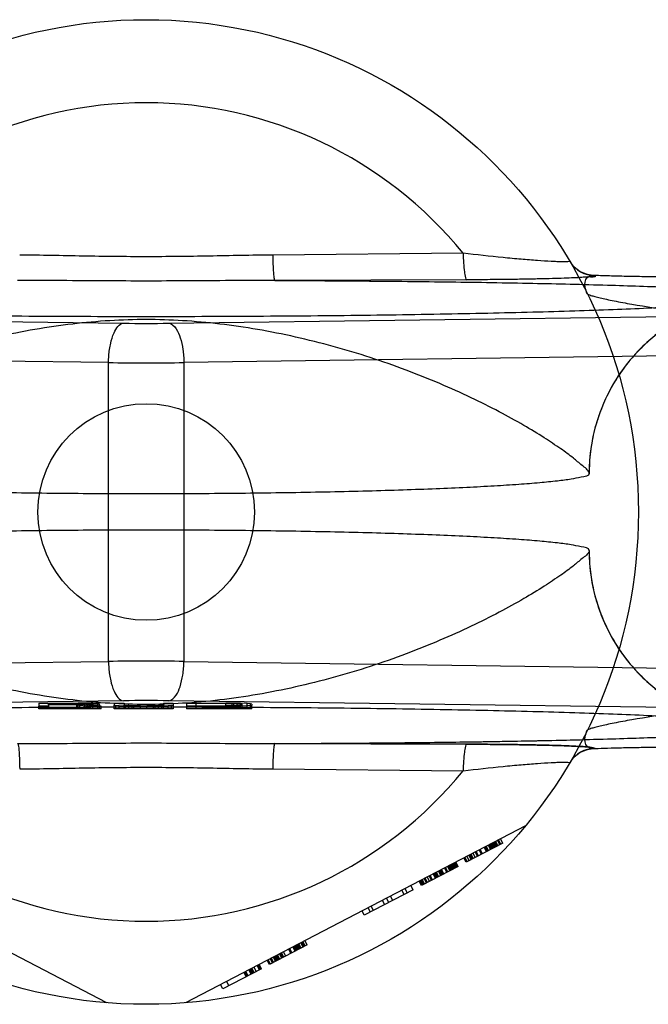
# Model space of a CAD drawing. Header units: millimetres. Extents: x 0 to 297, y 0 to 210.
# Tile 6 of 256: x 144.356 to 144.675, y 91.866 to 92.366. Entities that reach past the tile are written whole.
import ezdxf

# ---------------------------------------------------------------- set-up
doc = ezdxf.new("R2010")
doc.units = ezdxf.units.MM
doc.header["$LTSCALE"] = 16.335
doc.layers.get('0').update_dxf_attribs({"linetype": 'CONTINUOUS'})
doc.layers.add('001-M31079-X02', color=7, linetype='CONTINUOUS')

msp = doc.modelspace()

# ---------------------------------------------------------------- linework, layer by layer
at = {"color": 7, "linetype": 'Continuous'}
msp.add_circle((144.4198034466, 92.1164639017), 0.055, dxfattribs=at)
at = {"layer": '001-M31079-X02', "color": 9, "linetype": 'Continuous'}
for p, q in [((144.580792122, 92.2478888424), (144.4840615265, 92.24694164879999)), ((144.6477015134, 92.2367151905), (144.6478222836, 92.23649950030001)), ((144.5826098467, 92.2343809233), (144.4850982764, 92.2340548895)), ((144.1327908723, 92.2160796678), (144.4083229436, 92.212313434)), ((144.4312839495, 92.212313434), (144.7068160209, 92.2160796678)), ((144.400669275, 92.19232431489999), (144.1251372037, 92.19609054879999)), ((144.7144696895, 92.19609054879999), (144.4389376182, 92.19232431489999)), ((144.400669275, 92.0406034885), (144.400669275, 92.19232431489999)), ((144.4389376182, 92.19232431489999), (144.4389376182, 92.0406034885)), ((144.1251372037, 92.03683725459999), (144.400669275, 92.0406034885)), ((144.4389376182, 92.0406034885), (144.7144696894, 92.03683725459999)), ((144.4840615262, 91.98598615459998), (144.580792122, 91.985038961))]:
    msp.add_line(p, q, dxfattribs=at)
at = {"layer": '001-M31079-X02', "color": 6, "linetype": 'Continuous'}
for p, q in [((144.6448034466, 92.1360595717), (144.6447898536, 92.13617383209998)), ((144.6447898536, 92.09675397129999), (144.6448034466, 92.0968682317)), ((144.3652034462, 92.0164639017), (144.3652034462, 92.0178048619)), ((144.3968701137, 92.0164639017), (144.3652034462, 92.0164639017)), ((144.3702034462, 92.0185420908), (144.3702034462, 92.0192793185)), ((144.3860367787, 92.0192793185), (144.3702034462, 92.0192793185)), ((144.3702034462, 92.0187527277), (144.3860367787, 92.0187527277)), ((144.3702034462, 92.0178048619), (144.3702034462, 92.0164639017)), ((144.3843701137, 92.0185420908), (144.3843701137, 92.0164639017)), ((144.3852034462, 92.0164639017), (144.3852034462, 92.0194372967)), ((144.3860367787, 92.0164639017), (144.3860367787, 92.0192793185)), ((144.3860367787, 92.0192793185), (144.3885367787, 92.0192442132)), ((144.3885367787, 92.01878783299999), (144.3860367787, 92.0187527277)), ((144.3885367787, 92.0164639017), (144.3885367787, 92.0192617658)), ((144.3885367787, 92.0192442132), (144.3902034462, 92.01917400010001)), ((144.3902034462, 92.01885804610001), (144.3885367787, 92.01878783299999)), ((144.3893701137, 92.0164639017), (144.3893701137, 92.01941974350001)), ((144.3902034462, 92.0164639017), (144.3902034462, 92.0192091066)), ((144.3902034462, 92.01917400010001), (144.3910367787, 92.01906868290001)), ((144.3910367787, 92.01896336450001), (144.3902034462, 92.01885804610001)), ((144.3910367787, 92.0164639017), (144.3910367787, 92.01906868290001)), ((144.3927034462, 92.0164639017), (144.3927034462, 92.019314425)), ((144.3952034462, 92.0164639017), (144.3952034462, 92.01917400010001)), ((144.3960367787, 92.0164639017), (144.3960367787, 92.01892825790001)), ((144.3968701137, 92.0164639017), (144.3968701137, 92.0178048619)), ((144.4035367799, 92.0164639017), (144.4035367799, 92.0183665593)), ((144.4335367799, 92.0164639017), (144.4035367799, 92.0164639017)), ((144.4043701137, 92.0164639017), (144.4043701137, 92.018191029)), ((144.4060367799, 92.0164639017), (144.4060367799, 92.018050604)), ((144.4085367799, 92.0164639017), (144.4085367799, 92.0183665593)), ((144.4093701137, 92.0164639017), (144.4093701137, 92.01822613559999)), ((144.4110367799, 92.0164639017), (144.4110367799, 92.01808571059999)), ((144.4127034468, 92.0164639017), (144.4127034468, 92.01787507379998)), ((144.4135367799, 92.0164639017), (144.4135367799, 92.0180330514)), ((144.4168701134, 92.0164639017), (144.4168701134, 92.01801549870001)), ((144.4202034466, 92.0164639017), (144.4202034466, 92.0180330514)), ((144.4235367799, 92.0164639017), (144.4235367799, 92.01808571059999)), ((144.4243701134, 92.0164639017), (144.4243701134, 92.0178224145)), ((144.4260367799, 92.0164639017), (144.4260367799, 92.0181208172)), ((144.4277034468, 92.0164639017), (144.4277034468, 92.01822613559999)), ((144.4285367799, 92.0164639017), (144.4285367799, 92.0183665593)), ((144.4310367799, 92.0164639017), (144.4310367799, 92.018050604)), ((144.4327034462, 92.0164639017), (144.4327034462, 92.018191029)), ((144.4335367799, 92.0183665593), (144.4335367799, 92.0164639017)), ((144.4402034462, 92.0178048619), (144.4402034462, 92.0164639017)), ((144.4735367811, 92.0164639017), (144.4402034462, 92.0164639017)), ((144.4452034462, 92.0164639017), (144.4452034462, 92.0192442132)), ((144.4602034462, 92.0192442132), (144.4452034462, 92.0192442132)), ((144.4452034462, 92.01801549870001), (144.4602034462, 92.01801549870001)), ((144.4602034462, 92.0164639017), (144.4602034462, 92.0194372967)), ((144.4602034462, 92.0192442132), (144.4635367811, 92.0192091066)), ((144.4635367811, 92.018050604), (144.4602034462, 92.01801549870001)), ((144.4635367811, 92.0164639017), (144.4635367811, 92.0192266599)), ((144.4635367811, 92.0192091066), (144.4660367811, 92.0191388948)), ((144.4660367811, 92.0181208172), (144.4635367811, 92.018050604)), ((144.4643701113, 92.0164639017), (144.4643701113, 92.0193846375)), ((144.4660367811, 92.0164639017), (144.4660367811, 92.01917400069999)), ((144.4660367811, 92.0191388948), (144.4677034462, 92.01903357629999)), ((144.4677034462, 92.01822613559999), (144.4660367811, 92.0181208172)), ((144.4677034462, 92.0164639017), (144.4677034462, 92.0193495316)), ((144.4677034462, 92.01903357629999), (144.4685367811, 92.0188931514)), ((144.4685367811, 92.0183665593), (144.4677034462, 92.01822613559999)), ((144.4685367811, 92.0164639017), (144.4685367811, 92.0188931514)), ((144.4710367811, 92.0164639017), (144.4710367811, 92.0192091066)), ((144.4727034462, 92.0164639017), (144.4727034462, 92.01906868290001)), ((144.4735367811, 92.0164639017), (144.4735367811, 92.0183665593)), ((144.3998034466, 91.8672651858), (144.2271433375, 91.95714634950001)), ((144.6124635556, 91.95714634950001), (144.4398034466, 91.8672651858)), ((144.5999101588, 91.9477930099), (144.5987557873, 91.95001053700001)), ((144.6009450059, 91.94833171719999), (144.5997906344, 91.9505492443)), ((144.6009450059, 91.94833171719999), (144.5823177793, 91.9386349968)), ((144.5905965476, 91.9429446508), (144.5894421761, 91.9451621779)), ((144.5926662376, 91.9440220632), (144.5915118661, 91.94623959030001)), ((144.5931836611, 91.9442914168), (144.5920292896, 91.9465089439)), ((144.5937010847, 91.94456077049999), (144.5925467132, 91.9467782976)), ((144.5947359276, 91.94509947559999), (144.593581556, 91.9473170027)), ((144.5952533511, 91.9453688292), (144.5940989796, 91.9475863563)), ((144.5957707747, 91.94563818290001), (144.5946164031, 91.94785571)), ((144.5962881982, 91.9459075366), (144.5951338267, 91.9481250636)), ((144.5968056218, 91.94617689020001), (144.5956512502, 91.9483944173)), ((144.5973230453, 91.9464462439), (144.5961686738, 91.9486637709)), ((144.5978404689, 91.9467155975), (144.5966860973, 91.94893312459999)), ((144.5972035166, 91.94920247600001), (144.5983578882, 91.946984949)), ((144.5993927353, 91.94752365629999), (144.5982383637, 91.9497411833)), ((144.5823177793, 91.9386349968), (144.5811634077, 91.94085252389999)), ((144.5828352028, 91.93890435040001), (144.5816808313, 91.9411218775)), ((144.5838700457, 91.93944305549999), (144.5827156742, 91.94166058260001)), ((144.5849048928, 91.9399817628), (144.5837505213, 91.9421992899)), ((144.5854223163, 91.9402511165), (144.5842679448, 91.94246864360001)), ((144.5859397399, 91.9405204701), (144.5847853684, 91.9427379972)), ((144.5869745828, 91.94105917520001), (144.5858202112, 91.9432767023)), ((144.5880094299, 91.9415978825), (144.5868550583, 91.94381540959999)), ((144.5885268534, 91.94186723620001), (144.5873724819, 91.9440847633)), ((144.5900791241, 91.9426752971), (144.5889247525, 91.9448928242)), ((144.5781783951, 91.93648016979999), (144.5595511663, 91.9267834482)), ((144.5724867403, 91.93351728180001), (144.5713323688, 91.9357348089)), ((144.5730041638, 91.9337866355), (144.5718497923, 91.9360041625)), ((144.5740390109, 91.93432534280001), (144.5728846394, 91.9365428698)), ((144.5745564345, 91.9345946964), (144.573402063, 91.9368122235)), ((144.575073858, 91.9348640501), (144.5739194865, 91.93708157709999)), ((144.5755912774, 91.9351334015), (144.5744369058, 91.93735092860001)), ((144.5761087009, 91.9354027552), (144.5749543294, 91.93762028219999)), ((144.5766261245, 91.93567210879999), (144.5754717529, 91.9378896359)), ((144.577143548, 91.9359414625), (144.5759891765, 91.93815898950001)), ((144.5765066, 91.9384283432), (144.5776609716, 91.9362108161)), ((144.5781783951, 91.93648016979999), (144.5770240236, 91.9386976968)), ((144.562138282, 91.9281302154), (144.5609839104, 91.9303477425)), ((144.5626557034, 91.92839956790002), (144.5615013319, 91.930617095)), ((144.5636905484, 91.9289382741), (144.5625361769, 91.9311558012)), ((144.5647253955, 91.9294769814), (144.563571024, 91.9316945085)), ((144.565242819, 91.9297463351), (144.5640884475, 91.93196386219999)), ((144.5667950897, 91.930554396), (144.5656407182, 91.93277192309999)), ((144.5673125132, 91.9308237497), (144.5661581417, 91.9330412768)), ((144.5678299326, 91.9310931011), (144.566675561, 91.93331062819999)), ((144.5683473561, 91.9313624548), (144.5671929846, 91.93357998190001)), ((144.5693822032, 91.93190116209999), (144.5682278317, 91.9341186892)), ((144.5698996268, 91.9321705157), (144.5687452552, 91.93438804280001)), ((144.5704170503, 91.9324398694), (144.5692626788, 91.9346573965)), ((144.5709344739, 91.93270922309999), (144.5697801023, 91.9349267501)), ((144.5511528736, 91.92523002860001), (144.5523072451, 91.9230125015)), ((144.5554117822, 91.92462862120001), (144.5542574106, 91.9268461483)), ((144.5595511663, 91.9267834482), (144.5583967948, 91.92900097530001)), ((144.5600685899, 91.9270528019), (144.5589142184, 91.92927032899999)), ((144.5605860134, 91.9273221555), (144.5594316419, 91.92953968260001)), ((144.5611034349, 91.9275915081), (144.5599490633, 91.92980903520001)), ((144.5554117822, 91.92462862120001), (144.5305754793, 91.9116996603)), ((144.5429936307, 91.9181641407), (144.5418392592, 91.9203816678)), ((144.5450633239, 91.9192415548), (144.5439089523, 91.92145908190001)), ((144.5507549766, 91.9222044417), (144.549600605, 91.9244219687)), ((144.5336800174, 91.91331578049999), (144.5325256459, 91.9155333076)), ((144.5352322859, 91.91412384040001), (144.5340779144, 91.9163413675)), ((144.5409239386, 91.91708672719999), (144.5397695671, 91.9193042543)), ((144.5305754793, 91.9116996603), (144.5294211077, 91.9139171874)), ((144.5015997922, 91.89661587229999), (144.4824551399, 91.88664979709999)), ((144.4953907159, 91.8933836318), (144.4942363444, 91.89560115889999)), ((144.4959081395, 91.89365298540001), (144.494753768, 91.8958705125)), ((144.496425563, 91.8939223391), (144.4952711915, 91.8961398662)), ((144.4969429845, 91.8941916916), (144.4957886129, 91.89640921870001)), ((144.497460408, 91.8944610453), (144.4963060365, 91.89667857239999)), ((144.4979778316, 91.894730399), (144.49682346, 91.89694792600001)), ((144.4984952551, 91.8949997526), (144.4973408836, 91.89721727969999)), ((144.4995301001, 91.89553845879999), (144.4983757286, 91.8977559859)), ((144.4988931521, 91.89802533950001), (144.5000475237, 91.8958078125)), ((144.5005649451, 91.896077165), (144.4994105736, 91.8982946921)), ((144.5015997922, 91.89661587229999), (144.5004454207, 91.8988333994)), ((144.4855596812, 91.88826591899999), (144.4844053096, 91.8904834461)), ((144.4860771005, 91.88853527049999), (144.484922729, 91.8907527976)), ((144.486594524, 91.8888046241), (144.4854401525, 91.8910221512)), ((144.4871119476, 91.88907397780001), (144.4859575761, 91.8912915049)), ((144.4876293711, 91.8893433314), (144.4864749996, 91.8915608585)), ((144.4886642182, 91.88988203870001), (144.4875098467, 91.8920995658)), ((144.4891816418, 91.8901513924), (144.4880272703, 91.8923689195)), ((144.4896990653, 91.890420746), (144.4885446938, 91.89263827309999)), ((144.4907339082, 91.8909594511), (144.4895795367, 91.8931769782)), ((144.4933210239, 91.89230621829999), (144.4921666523, 91.89452374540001)), ((144.4938384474, 91.89257557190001), (144.4926840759, 91.894793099)), ((144.4757286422, 91.8831482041), (144.4745742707, 91.88536573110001)), ((144.4772809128, 91.883956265), (144.4761265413, 91.8861737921)), ((144.4777983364, 91.88422561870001), (144.4766439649, 91.8864431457)), ((144.4783157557, 91.88449497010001), (144.4771613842, 91.8867124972)), ((144.4824551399, 91.88664979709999), (144.4813007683, 91.8888673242)), ((144.4829725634, 91.8869191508), (144.4818181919, 91.88913667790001)), ((144.4840074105, 91.88745785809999), (144.482853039, 91.88967538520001)), ((144.4845248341, 91.8877272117), (144.4833704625, 91.8899447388)), ((144.4783157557, 91.88449497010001), (144.4586536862, 91.8742595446)), ((144.4694000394, 91.8826721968), (144.4705544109, 91.88045466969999)), ((144.4710718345, 91.8807240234), (144.4699174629, 91.8829415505)), ((144.471589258, 91.88099337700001), (144.4704348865, 91.8832109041)), ((144.4731415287, 91.881801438), (144.4719871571, 91.8840189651)), ((144.4736589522, 91.8820707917), (144.4725045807, 91.88428831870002)), ((144.4741763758, 91.8823401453), (144.4730220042, 91.88455767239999)), ((144.4746937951, 91.8826094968), (144.4735394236, 91.88482702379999)), ((144.4586536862, 91.8742595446), (144.4574993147, 91.8764770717)), ((144.4606038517, 91.8780931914), (144.4617582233, 91.8758756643))]:
    msp.add_line(p, q, dxfattribs=at)
at = {"layer": '001-M31079-X02', "color": 7, "linetype": 'Continuous'}
for p, q in [((144.4083229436, 92.02061436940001), (144.1327908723, 92.0168481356)), ((144.7068160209, 92.0168481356), (144.4312839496, 92.02061436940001)), ((144.3652034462, 92.01945485), (144.3652034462, 92.0178048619)), ((144.3652034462, 92.01945485), (144.3893701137, 92.0194372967)), ((144.3702034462, 92.0178048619), (144.3652034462, 92.0178048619)), ((144.3702034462, 92.0185420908), (144.3702034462, 92.0178048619)), ((144.3843701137, 92.0185420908), (144.3702034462, 92.0185420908)), ((144.3843701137, 92.0185420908), (144.3910367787, 92.0178048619)), ((144.3893701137, 92.01941974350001), (144.3852034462, 92.01945485)), ((144.3927034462, 92.019314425), (144.3893701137, 92.01941974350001)), ((144.3893701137, 92.0186123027), (144.3927034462, 92.01868251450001)), ((144.3927034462, 92.0186474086), (144.3893701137, 92.0186474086)), ((144.3968701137, 92.0178048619), (144.3893701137, 92.0186123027)), ((144.3968701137, 92.0178048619), (144.3910367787, 92.0178048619)), ((144.3952034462, 92.01917400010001), (144.3927034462, 92.019314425)), ((144.3952034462, 92.01882293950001), (144.3927034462, 92.01868251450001)), ((144.3960367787, 92.01906868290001), (144.3952034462, 92.01917400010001)), ((144.3960367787, 92.01892825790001), (144.3952034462, 92.01882293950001)), ((144.3960367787, 92.01906868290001), (144.3960367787, 92.01892825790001)), ((144.4035367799, 92.01945485), (144.4035367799, 92.0183665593)), ((144.4035367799, 92.01945485), (144.4085367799, 92.01945485)), ((144.4035367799, 92.0183665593), (144.4043701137, 92.018191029)), ((144.4060367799, 92.018050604), (144.4043701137, 92.018191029)), ((144.4093701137, 92.0179101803), (144.4060367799, 92.018050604)), ((144.4085367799, 92.01945485), (144.4085367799, 92.0183665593)), ((144.4093701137, 92.01822613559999), (144.4085367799, 92.0183665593)), ((144.4110367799, 92.0181208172), (144.4093701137, 92.01822613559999)), ((144.4093701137, 92.0179101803), (144.4127034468, 92.01783996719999)), ((144.4127034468, 92.01787507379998), (144.4093701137, 92.01787507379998)), ((144.4135367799, 92.018050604), (144.4110367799, 92.0181208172)), ((144.4110367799, 92.01808571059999), (144.4135367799, 92.01808571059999)), ((144.4127034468, 92.01783996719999), (144.4168701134, 92.0178048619)), ((144.4243701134, 92.0178224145), (144.4127034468, 92.0178224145)), ((144.4168701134, 92.01801549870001), (144.4135367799, 92.018050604)), ((144.4135367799, 92.0180330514), (144.4235367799, 92.0180330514)), ((144.4235367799, 92.018050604), (144.4202034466, 92.01801549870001)), ((144.4202034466, 92.0178048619), (144.4243701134, 92.01783996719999)), ((144.4260367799, 92.0181208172), (144.4235367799, 92.018050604)), ((144.4235367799, 92.01808571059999), (144.4260367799, 92.01808571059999)), ((144.4243701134, 92.01783996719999), (144.4277034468, 92.0179101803)), ((144.4277034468, 92.01787507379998), (144.4243701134, 92.01787507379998)), ((144.4277034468, 92.01822613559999), (144.4260367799, 92.0181208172)), ((144.4285367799, 92.0183665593), (144.4277034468, 92.01822613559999)), ((144.4310367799, 92.018050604), (144.4277034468, 92.0179101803)), ((144.4285367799, 92.01945485), (144.4285367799, 92.0183665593)), ((144.4285367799, 92.01945485), (144.4335367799, 92.01945485)), ((144.4327034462, 92.018191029), (144.4310367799, 92.018050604)), ((144.4327034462, 92.018191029), (144.4335367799, 92.0183665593)), ((144.4335367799, 92.01945485), (144.4335367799, 92.0183665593)), ((144.4402034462, 92.01945485), (144.4402034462, 92.0178048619)), ((144.4402034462, 92.01945485), (144.4643701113, 92.0194372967)), ((144.4643701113, 92.0178224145), (144.4402034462, 92.0178048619)), ((144.4643701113, 92.01941974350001), (144.4602034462, 92.01945485)), ((144.4602034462, 92.0178048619), (144.4643701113, 92.01783996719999)), ((144.4677034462, 92.0193495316), (144.4643701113, 92.01941974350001)), ((144.4643701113, 92.0193846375), (144.4677034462, 92.0193846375)), ((144.4643701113, 92.01783996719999), (144.4677034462, 92.0179101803)), ((144.4677034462, 92.01787507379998), (144.4643701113, 92.01787507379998)), ((144.4710367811, 92.0192091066), (144.4677034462, 92.0193495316)), ((144.4710367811, 92.018050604), (144.4677034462, 92.0179101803)), ((144.4727034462, 92.01906868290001), (144.4710367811, 92.0192091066)), ((144.4727034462, 92.018191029), (144.4710367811, 92.018050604)), ((144.4735367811, 92.0188931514), (144.4727034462, 92.01906868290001)), ((144.4727034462, 92.018191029), (144.4735367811, 92.0183665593)), ((144.4735367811, 92.0188931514), (144.4735367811, 92.0183665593)), ((144.5826098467, 91.99854688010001), (144.4850982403, 91.998872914)), ((144.4850982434, 91.9988729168), (144.5826098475, 91.99854688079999)), ((144.6478222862, 91.9964283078), (144.6477440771, 91.99621250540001))]:
    msp.add_line(p, q, dxfattribs=at)
at = {"layer": '001-M31079-X02', "color": 9, "linetype": 'Continuous'}
msp.add_circle((144.4198034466, 92.1164639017), 0.25, dxfattribs=at)
for centre, radius, start, end in [((144.4198034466, 92.1164639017), 0.2078217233, 39.22687303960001, 140.7731269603), ((144.6476823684, 92.2517018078), 0.0149868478, 210.6952794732, 270.0460557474), ((144.6478092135, 92.25148625), 0.0149864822, 210.6417534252, 270.0499790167), ((144.4198034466, 93.0854689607), 0.8732312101, 269.2467018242, 270.7532981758), ((144.419803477, 94.62144499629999), 2.4291963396, 269.548690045, 270.4513085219), ((144.4198034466, 89.6114827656), 2.4291963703, 89.54869076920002, 90.4513092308), ((144.6476823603, 91.981225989), 0.0149868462, 89.9539492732, 149.3056086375), ((144.6478092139, 91.9814415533), 0.014986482, 89.95002243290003, 149.3589598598), ((144.4198034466, 92.1164639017), 0.2078217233, 219.2268730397, 320.7731269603)]:
    msp.add_arc(centre, radius, start, end, dxfattribs=at)
at = {"layer": '001-M31079-X02', "color": 7, "linetype": 'Continuous'}
for centre, radius, start, end in [((144.4198034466, 91.14745884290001), 0.8732312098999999, 89.24670182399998, 90.753298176), ((144.4198025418, 91.14636445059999), 0.8743255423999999, 89.2475854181, 90.75229099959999)]:
    msp.add_arc(centre, radius, start, end, dxfattribs=at)
at = {"layer": '001-M31079-X02', "color": 9, "linetype": 'Continuous'}
for points, knots in [([(144.4840614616, 92.24694161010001), (144.4733339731, 92.2468481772), (144.4519176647, 92.24636907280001), (144.4198034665, 92.2459470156), (144.3876892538, 92.24636900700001), (144.3662729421, 92.24684816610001), (144.3555454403, 92.2469416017)], [0, 0, 0, 0, 0.2504022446, 0.4999999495, 0.7495974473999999, 1, 1, 1, 1]), ([(144.4840615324, 92.24694164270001), (144.4840810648, 92.2453470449), (144.4841384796, 92.24264416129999), (144.484329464, 92.2391233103), (144.4844935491, 92.23653734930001), (144.4847894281, 92.235071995), (144.484900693, 92.23414750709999), (144.485098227, 92.23405488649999)], [0, 0, 0, 0, 0.3686289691, 0.6223594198, 0.8226635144, 0.9495685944, 1, 1, 1, 1]), ([(144.5807920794, 92.2478889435), (144.5808189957, 92.2462221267), (144.5809394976, 92.24309929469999), (144.5812744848, 92.2387893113), (144.5817960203, 92.2362104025), (144.5822124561, 92.2344872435), (144.5826099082, 92.2343808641)], [0, 0, 0, 0, 0.3635101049, 0.6899307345, 0.9102817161, 1, 1, 1, 1]), ([(144.634915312, 92.243848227), (144.6350806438, 92.24356672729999), (144.6325173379, 92.2435710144), (144.6312371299, 92.2434791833), (144.628165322, 92.2435877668), (144.6241929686, 92.2437618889), (144.6181018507, 92.24415154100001), (144.6099684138, 92.2447980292), (144.5973588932, 92.245972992), (144.5875357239, 92.2470708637), (144.5807920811, 92.2478888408)], [0, 0, 0, 0, 0.0180128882, 0.07704998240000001, 0.1210266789, 0.1736959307, 0.3017939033, 0.4544590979, 0.6251837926, 1, 1, 1, 1]), ([(144.6478222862, 92.23649949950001), (144.6485195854, 92.23546027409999), (144.6436480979, 92.2360186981), (144.640980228, 92.2354794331), (144.6366565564, 92.23537012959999), (144.6318356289, 92.2351372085), (144.6259198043, 92.2349662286), (144.6191120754, 92.23479555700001), (144.611331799, 92.23465075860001), (144.6025963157, 92.2345283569), (144.5929143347, 92.2344343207), (144.5861453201, 92.23439565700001), (144.5826098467, 92.2343809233)], [0, 0, 0, 0, 0.0574924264, 0.1047569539, 0.1661346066, 0.2417611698, 0.3317467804, 0.4361762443, 0.5552169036, 0.6890264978, 0.8375812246, 1, 1, 1, 1]), ([(144.6438913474, 92.2272998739), (144.6433750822, 92.2283436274), (144.6423865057, 92.23091762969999), (144.6426846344, 92.2359985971), (144.6463194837, 92.2368763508), (144.6476944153, 92.23671485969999)], [0, 0, 0, 0, 0.2764774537, 0.6713043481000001, 1, 1, 1, 1]), ([(144.6477016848, 92.2367148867), (144.6501854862, 92.23662774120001), (144.6554638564, 92.23646557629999), (144.6637940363, 92.2362631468), (144.6728918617, 92.23609152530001), (144.6825850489, 92.2359546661), (144.6926951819, 92.2358554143), (144.7030326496, 92.2357955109), (144.7099800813, 92.23578213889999), (144.7134592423, 92.2357821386)], [0, 0, 0, 0, 0.1133696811, 0.2408867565, 0.3800960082, 0.528443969, 0.683089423, 0.8412961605, 1, 1, 1, 1]), ([(144.4850982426, 92.2340548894), (144.47024324, 92.2340537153), (144.4415687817, 92.23373770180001), (144.3980377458, 92.2337377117), (144.369363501, 92.234053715), (144.354508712, 92.2340548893)], [0, 0, 0, 0, 0.3412567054, 0.6587482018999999, 1, 1, 1, 1]), ([(144.4850982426, 92.2340548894), (144.5002029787, 92.2339950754), (144.5299958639, 92.2338242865), (144.5736846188, 92.2333706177), (144.6149033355, 92.23270310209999), (144.6522758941, 92.23181745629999), (144.6803162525, 92.23087157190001), (144.6996296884, 92.2299721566), (144.7112648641, 92.2292953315), (144.7207293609, 92.2285945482), (144.7277123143, 92.2278718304), (144.732084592, 92.2272341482), (144.7340634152, 92.22665213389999), (144.734717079, 92.2263270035), (144.7347844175, 92.2261248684)], [0, 0, 0, 0, 0.1811797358, 0.3573646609, 0.5240631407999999, 0.6756540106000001, 0.8057529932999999, 0.8606072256, 0.9075194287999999, 0.9456444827, 0.9741669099, 0.9923524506, 0.9974444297, 1, 1, 1, 1]), ([(144.7348034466, 92.2260106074), (144.7348358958, 92.2242128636), (144.7285818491, 92.2243698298), (144.7229942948, 92.2229613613), (144.7137891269, 92.22230789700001), (144.702885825, 92.2213970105), (144.6894548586, 92.2206186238), (144.6739408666, 92.2198431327), (144.6563526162, 92.219126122), (144.6368702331, 92.21845847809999), (144.6156386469, 92.217851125), (144.592832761, 92.2173077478), (144.5686351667, 92.2168334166), (144.5432410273, 92.216431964), (144.5168545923, 92.216106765), (144.4896881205, 92.2158604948), (144.4619600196, 92.2156951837), (144.4338931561, 92.2156121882), (144.4057130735, 92.2156121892), (144.3776462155, 92.2156951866), (144.3499181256, 92.2158604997), (144.3227516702, 92.2161067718), (144.2963652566, 92.2164319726), (144.2709711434, 92.21683342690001), (144.24677358, 92.2173077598), (144.2239677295, 92.21785113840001), (144.2027361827, 92.2184584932), (144.1832538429, 92.2191261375), (144.1656656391, 92.2198431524), (144.1501516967, 92.22061863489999), (144.1367207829, 92.22139705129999), (144.1258175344, 92.2223078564), (144.1166124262, 92.2229615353), (144.1110255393, 92.2243693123), (144.1047733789, 92.22421364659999), (144.1048058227, 92.2260106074)], [0, 0, 0, 0, 0.0085466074, 0.0186212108, 0.0325388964, 0.050201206, 0.0714719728, 0.0961829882, 0.12413696, 0.1551097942, 0.188852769, 0.225094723, 0.2635443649, 0.3038927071, 0.3458155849, 0.3889762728, 0.4330281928, 0.4776177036, 0.5223868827, 0.5669763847, 0.6110282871, 0.6541889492, 0.6961117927, 0.7364600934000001, 0.7749096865, 0.8111515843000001, 0.8448944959, 0.8758672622, 0.90382116, 0.9285320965, 0.9498027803, 0.9674650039, 0.9813826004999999, 0.9914571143, 1, 1, 1, 1]), ([(144.6438913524, 92.2272998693), (144.6439860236, 92.2271084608), (144.6446866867, 92.22684212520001), (144.645898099, 92.22637036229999), (144.6479199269, 92.225822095), (144.6505448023, 92.22516120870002), (144.6537925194, 92.2244338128), (144.6591384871, 92.2233242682), (144.6707381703, 92.22118480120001), (144.6894053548, 92.21839596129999), (144.7051257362, 92.2166082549), (144.7134592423, 92.2157930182)], [0, 0, 0, 0, 0.0090657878, 0.0283969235, 0.0577991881, 0.0965677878, 0.1438823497, 0.1988742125, 0.3284486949, 0.6445161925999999, 1, 1, 1, 1]), ([(144.7348034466, 92.2260106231), (144.7312103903, 92.2260116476), (144.72397427, 92.2255800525), (144.7133602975, 92.2236474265), (144.7031747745, 92.22050110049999), (144.6935156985, 92.21623040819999), (144.6844140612, 92.21086013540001), (144.675913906, 92.2043836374), (144.6681831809, 92.1968888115), (144.6613047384, 92.1883958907), (144.6554644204, 92.1790519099), (144.6507707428, 92.1689664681), (144.6473234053, 92.15828276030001), (144.6452391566, 92.1472388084), (144.6447777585, 92.13974456), (144.6447777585, 92.13605959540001)], [0, 0, 0, 0, 0.0763004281, 0.1535030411, 0.2285619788, 0.3021503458, 0.3772794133, 0.4524530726, 0.5285551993, 0.6053852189, 0.6839747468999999, 0.7619523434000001, 0.8410255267, 0.921747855, 1, 1, 1, 1]), ([(144.7347844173, 92.2261248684), (144.7293346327, 92.2261228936), (144.7180751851, 92.22509351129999), (144.701374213, 92.2203142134), (144.6852721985, 92.2120172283), (144.6708661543, 92.2003784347), (144.6591287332, 92.18601223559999), (144.6507148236, 92.16986908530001), (144.645843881, 92.1530493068), (144.6447918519, 92.14168272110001), (144.6447898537, 92.13617383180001)], [0, 0, 0, 0, 0.1158833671, 0.2388764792, 0.3671832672, 0.4984336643, 0.6299090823, 0.7588648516, 0.8828598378, 1, 1, 1, 1]), ([(144.6447898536, 92.13617383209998), (144.6443779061, 92.13791474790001), (144.6408676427, 92.14020129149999), (144.636337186, 92.1443495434), (144.6297958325, 92.14897115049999), (144.621467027, 92.1545708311), (144.611039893, 92.1608767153), (144.5986769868, 92.1677092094), (144.5844882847, 92.17480172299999), (144.5687125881, 92.1818942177), (144.5516286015, 92.18872426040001), (144.5335517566, 92.19505460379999), (144.5148009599, 92.2006905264), (144.4956747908, 92.2054754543), (144.4764360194, 92.2092994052), (144.4573027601, 92.2120857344), (144.438439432, 92.21378732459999), (144.4198032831, 92.2143777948), (144.4011671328, 92.2137873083), (144.3823038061, 92.21208570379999), (144.3631705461, 92.2092993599), (144.3439317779, 92.20547539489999), (144.3248056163, 92.2006904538), (144.3060548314, 92.1950545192), (144.2879780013, 92.1887241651), (144.2708940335, 92.1818941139), (144.25511836, 92.17480161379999), (144.2409296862, 92.16770909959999), (144.2285668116, 92.1608766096), (144.2181397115, 92.15457073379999), (144.2098109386, 92.14897106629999), (144.2032696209, 92.1443494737), (144.1987391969, 92.1402012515), (144.1952289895, 92.1379147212), (144.1948170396, 92.13617383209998)], [0, 0, 0, 0, 0.0110621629, 0.0229147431, 0.039219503, 0.0600016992, 0.08518286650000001, 0.1144612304, 0.1473511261, 0.1832311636, 0.2213871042, 0.2610829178, 0.3016261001, 0.3424136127, 0.3829471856, 0.4228645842, 0.4619150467, 0.5000003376, 0.5380856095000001, 0.5771360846, 0.6170534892, 0.6575870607, 0.6983745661, 0.7389177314, 0.7786135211, 0.8167694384, 0.8526494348, 0.8855392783, 0.9148175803, 0.9399986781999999, 0.9607808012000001, 0.9770854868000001, 0.988937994, 1, 1, 1, 1]), ([(144.400669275, 92.19232431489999), (144.4006825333, 92.1934606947), (144.4007826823, 92.1957078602), (144.4011417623, 92.1989819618), (144.4018883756, 92.2029686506), (144.4032652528, 92.20769540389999), (144.4060364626, 92.2121314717), (144.4083229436, 92.212313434)], [0, 0, 0, 0, 0.1526896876, 0.301699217, 0.443390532, 0.6918265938, 1, 1, 1, 1]), ([(144.4312839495, 92.212313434), (144.432857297, 92.2121882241), (144.4354352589, 92.2094248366), (144.4373053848, 92.2046736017), (144.4383591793, 92.199950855), (144.4388242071, 92.1957072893), (144.4389243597, 92.19346070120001), (144.4389376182, 92.19232431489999)], [0, 0, 0, 0, 0.2108275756, 0.4290984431, 0.7000480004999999, 0.8481945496, 1, 1, 1, 1]), ([(144.6447898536, 92.09675397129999), (144.6443779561, 92.0950126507), (144.6408669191, 92.09272598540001), (144.6363361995, 92.0885774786), (144.6297949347, 92.08395604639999), (144.6214666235, 92.078356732), (144.6110403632, 92.0720513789), (144.5986786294, 92.06521947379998), (144.5844912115, 92.05812749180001), (144.5687168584, 92.05103541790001), (144.551634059, 92.0442056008), (144.5335583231, 92.03787534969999), (144.5148084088, 92.03223934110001), (144.4956828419, 92.0274541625), (144.4764439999, 92.0236297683), (144.4573095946, 92.02084284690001), (144.4384435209, 92.01914066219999), (144.4198034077, 92.0185499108), (144.4011632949, 92.01914066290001), (144.3822972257, 92.02084284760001), (144.363162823, 92.0236297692), (144.3439239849, 92.02745416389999), (144.3247984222, 92.03223934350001), (144.3060485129, 92.0378753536), (144.2879727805, 92.0442056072), (144.2708899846, 92.0510354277), (144.2551156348, 92.0581275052), (144.240928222, 92.0652194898), (144.2285664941, 92.07205139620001), (144.2181402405, 92.0783567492), (144.2098119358, 92.08395606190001), (144.2032706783, 92.08857749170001), (144.1987399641, 92.09272599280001), (144.1952289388, 92.0950126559), (144.1948170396, 92.09675397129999)], [0, 0, 0, 0, 0.0110645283, 0.0229175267, 0.0392221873, 0.0600028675, 0.0851818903, 0.1144575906, 0.1473441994, 0.1832216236, 0.2213748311, 0.2610686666, 0.3016099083, 0.3423962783, 0.3829297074, 0.4228493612, 0.46190525, 0.5000000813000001, 0.5380948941, 0.5771507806, 0.6170704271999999, 0.6576038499, 0.6983902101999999, 0.7389314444, 0.7786252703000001, 0.8167784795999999, 0.8526558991, 0.8855425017, 0.9148181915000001, 0.9399972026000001, 0.9607778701, 0.9770825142, 0.9889355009, 1, 1, 1, 1]), ([(144.6447774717, 92.0968682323), (144.6447774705, 92.0932818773), (144.6452100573, 92.08606210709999), (144.6471427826, 92.0754591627), (144.6502912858, 92.0652773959), (144.6545676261, 92.0556199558), (144.6599447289, 92.0465188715), (144.6664296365, 92.03801987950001), (144.6739336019, 92.03029340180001), (144.6824351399, 92.0234190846), (144.6917888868, 92.0175825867), (144.7018857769, 92.01289418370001), (144.7125776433, 92.00945251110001), (144.7236225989, 92.0073745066), (144.73112112, 92.00691610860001), (144.7348034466, 92.00691717)], [0, 0, 0, 0, 0.07615794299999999, 0.1531583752, 0.2283336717, 0.3019414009, 0.3769495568, 0.4522890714, 0.5284309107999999, 0.6051243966, 0.6839001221, 0.7619576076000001, 0.8409369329, 0.9218040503, 1, 1, 1, 1]), ([(144.6447898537, 92.0967539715), (144.6447918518, 92.09124508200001), (144.645843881, 92.07987849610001), (144.6507148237, 92.0630587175), (144.6591287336, 92.04691556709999), (144.6708661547, 92.03254936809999), (144.6852721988, 92.0209105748), (144.7013742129, 92.0126135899), (144.7180751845, 92.00783429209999), (144.7293346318, 92.0068049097), (144.7347844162, 92.00680293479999)], [0, 0, 0, 0, 0.1171401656, 0.2411351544, 0.3700909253, 0.5015663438, 0.6328167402, 0.7611235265, 0.8841166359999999, 1, 1, 1, 1]), ([(144.400669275, 92.0406034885), (144.4006825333, 92.0394671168), (144.400782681, 92.03721996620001), (144.4011417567, 92.03394588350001), (144.4018883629, 92.0299592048), (144.4032652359, 92.0252324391), (144.4060364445, 92.0207963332), (144.4083229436, 92.02061436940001)], [0, 0, 0, 0, 0.152688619, 0.301697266, 0.4433880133, 0.6918241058, 1, 1, 1, 1]), ([(144.4312839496, 92.02061436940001), (144.4328207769, 92.02073667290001), (144.435359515, 92.02339288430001), (144.4372513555, 92.02807529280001), (144.4383330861, 92.0328040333), (144.4388191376, 92.03712606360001), (144.4389240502, 92.03944056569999), (144.4389376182, 92.0406034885)], [0, 0, 0, 0, 0.2058735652, 0.4185625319, 0.6910707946, 0.8446951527, 1, 1, 1, 1]), ([(144.7134592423, 92.0171347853), (144.7051257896, 92.01631955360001), (144.6894054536, 92.0145318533), (144.6707382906, 92.0117430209), (144.6591385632, 92.00960355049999), (144.6537925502, 92.0084939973), (144.6505448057, 92.00776659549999), (144.647919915, 92.0071057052), (144.6458980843, 92.0065574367), (144.6446866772, 92.00608567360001), (144.6439860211, 92.0058193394), (144.6438913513, 92.00562793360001)], [0, 0, 0, 0, 0.3554815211, 0.6715493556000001, 0.801124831, 0.8561172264, 0.9034322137, 0.9422010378, 0.9716033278, 0.9909343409, 1, 1, 1, 1]), ([(144.6476944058, 91.99621293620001), (144.6463193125, 91.99605143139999), (144.6426843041, 91.9969295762), (144.6423866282, 92.0020105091), (144.6433751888, 92.00458442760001), (144.643891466, 92.00562816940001)], [0, 0, 0, 0, 0.3287279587, 0.7235290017, 1, 1, 1, 1]), ([(144.3545086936, 91.9988729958), (144.3693871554, 91.9988710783), (144.3980393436, 91.9991900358), (144.4415703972, 91.99918991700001), (144.470221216, 91.9988710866), (144.4850983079, 91.99887300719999)], [0, 0, 0, 0, 0.341795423, 0.6582360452, 1, 1, 1, 1]), ([(144.3545086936, 91.9988729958), (144.3547041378, 91.99878133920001), (144.3548167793, 91.99786616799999), (144.3551108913, 91.9964091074), (144.3552760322, 91.9938302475), (144.355468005, 91.99030263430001), (144.355525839, 91.9875896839), (144.3555454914, 91.98598614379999)], [0, 0, 0, 0, 0.0498986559, 0.1757714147, 0.3753365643, 0.6293097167, 1, 1, 1, 1]), ([(144.4850982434, 91.9988729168), (144.4849007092, 91.99878029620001), (144.4847894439, 91.9978558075), (144.4844935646, 91.99639045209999), (144.4843294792, 91.9938044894), (144.4841384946, 91.9902836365), (144.4840810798, 91.98758075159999), (144.4840615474, 91.9859861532)], [0, 0, 0, 0, 0.0504314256, 0.177336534, 0.3776406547, 0.6313711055, 1, 1, 1, 1]), ([(144.582609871, 91.9985469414), (144.582212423, 91.99844056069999), (144.581795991, 91.9967174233), (144.5812744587, 91.9941385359), (144.5809394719, 91.98982858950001), (144.5808189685, 91.9867057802), (144.5807920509, 91.98503897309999)], [0, 0, 0, 0, 0.08971822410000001, 0.3100686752, 0.6364890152, 1, 1, 1, 1]), ([(144.3555454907, 91.98598619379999), (144.3662729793, 91.9860796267), (144.3876892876, 91.9865587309), (144.4198034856, 91.9869807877), (144.4519176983, 91.98655879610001), (144.4733340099, 91.9860796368), (144.4840615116, 91.9859862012)], [0, 0, 0, 0, 0.2504022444, 0.4999999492, 0.7495974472, 1, 1, 1, 1]), ([(144.5807920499, 91.9850389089), (144.587535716, 91.98585688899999), (144.5973589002, 91.98695476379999), (144.6099684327, 91.9881297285), (144.6181018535, 91.9887762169), (144.6241929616, 91.98916586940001), (144.6281653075, 91.9893399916), (144.6312371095, 91.9894485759), (144.6325173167, 91.98935674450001), (144.6350806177, 91.9893610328), (144.6349152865, 91.9890795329)], [0, 0, 0, 0, 0.3748174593, 0.5455416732, 0.6982066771, 0.8263043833, 0.8789735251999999, 0.9229501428, 0.9819871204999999, 1, 1, 1, 1])]:
    msp.add_open_spline(points, degree=3, knots=knots, dxfattribs=at)
at = {"layer": '001-M31079-X02', "color": 6, "linetype": 'Continuous'}
for points, knots in [([(144.6448034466, 92.1360595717), (144.6448034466, 92.1345521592), (144.6399437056, 92.13412103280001), (144.6352905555, 92.1329175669), (144.6279562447, 92.1321092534), (144.6192024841, 92.1311990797), (144.6084725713, 92.1303715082), (144.5960954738, 92.1295744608), (144.5821036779, 92.1288381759), (144.5666504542, 92.1281631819), (144.5498678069, 92.12755837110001), (144.531910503, 92.1270288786), (144.512940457, 92.1265799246), (144.4931295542, 92.12621565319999), (144.4726568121, 92.1259394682), (144.4517071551, 92.12575391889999), (144.4304696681, 92.12566071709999), (144.4091359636, 92.1256607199), (144.3878984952, 92.1257539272), (144.3669488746, 92.1259394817), (144.346476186, 92.1262156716), (144.3266653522, 92.1265799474), (144.3076953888, 92.12702890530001), (144.2897381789, 92.1275584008), (144.2729556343, 92.128163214), (144.2575025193, 92.1288382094), (144.2435108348, 92.129574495), (144.2311338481, 92.1303715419), (144.2204040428, 92.1311991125), (144.2116503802, 92.1321092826), (144.2043161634, 92.1329175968), (144.1996630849, 92.1341210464), (144.1948034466, 92.1345521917), (144.1948034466, 92.1360595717)], [0, 0, 0, 0, 0.0100149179, 0.0214086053, 0.0370723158, 0.0568903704, 0.08069488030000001, 0.1082760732, 0.1393873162, 0.1737487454, 0.211050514, 0.2509560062, 0.2931051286, 0.3371177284, 0.3825970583, 0.4291333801, 0.4763076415, 0.523695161, 0.5708693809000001, 0.6174056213, 0.662884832, 0.7068972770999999, 0.749046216, 0.7889514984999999, 0.8262530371, 0.8606142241, 0.8917252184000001, 0.9193061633, 0.943110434, 0.9629282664, 0.978591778, 0.989985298, 1, 1, 1, 1]), ([(144.6448034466, 92.0968682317), (144.6448034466, 92.098375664), (144.6399436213, 92.09880678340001), (144.6352903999, 92.10001026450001), (144.6279559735, 92.1008185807), (144.6192021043, 92.1017287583), (144.6084720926, 92.1025563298), (144.5960949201, 92.1033533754), (144.5821030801, 92.1040896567), (144.5666498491, 92.1047646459), (144.5498672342, 92.1053694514), (144.5319100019, 92.1058989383), (144.5129400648, 92.10634788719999), (144.4931293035, 92.1067121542), (144.4726567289, 92.106988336), (144.4517072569, 92.10717388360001), (144.4304699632, 92.10726708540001), (144.4091364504, 92.1072670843), (144.387899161, 92.10717388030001), (144.3669496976, 92.10698833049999), (144.3464771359, 92.1067121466), (144.3266663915, 92.1063478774), (144.3076964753, 92.1058989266), (144.2897392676, 92.10536943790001), (144.2729566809, 92.1047646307), (144.2575034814, 92.10408964), (144.2435116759, 92.10335335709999), (144.2311345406, 92.10255631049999), (144.2204045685, 92.1017287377), (144.2116507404, 92.10081856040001), (144.204316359, 92.100010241), (144.1996631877, 92.0988067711), (144.1948034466, 92.09837563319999), (144.1948034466, 92.0968682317)], [0, 0, 0, 0, 0.0100150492, 0.0214089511, 0.0370729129, 0.0568912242, 0.0806959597, 0.108277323, 0.1393886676, 0.1737501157, 0.2110518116, 0.2509571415, 0.2931060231, 0.3371183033, 0.382597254, 0.429133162, 0.4763069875, 0.5236940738, 0.5708678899, 0.6174037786, 0.6628827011, 0.7068949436, 0.7490437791, 0.7889490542, 0.8262506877, 0.8606120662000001, 0.8917233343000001, 0.9193046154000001, 0.9431092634, 0.962927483, 0.9785913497, 0.9899851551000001, 1, 1, 1, 1])]:
    msp.add_open_spline(points, degree=3, knots=knots, dxfattribs=at)
at = {"layer": '001-M31079-X02', "color": 7, "linetype": 'Continuous'}
for points, knots in [([(144.7348034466, 92.00691717), (144.7331876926, 92.0078104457), (144.729479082, 92.00905025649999), (144.7226302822, 92.0097662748), (144.7139336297, 92.0106981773), (144.7028373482, 92.011502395), (144.6894766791, 92.0123185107), (144.6739412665, 92.0130812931), (144.6563622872, 92.0138023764), (144.636879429, 92.01446873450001), (144.6156503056, 92.01507648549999), (144.592845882, 92.01561976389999), (144.5686498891, 92.01609415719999), (144.543256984, 92.0164956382), (144.5168715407, 92.0168208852), (144.489705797, 92.0170672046), (144.4619781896, 92.017232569), (144.433911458, 92.0173156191), (144.4057311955, 92.01731567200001), (144.3776639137, 92.0172327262), (144.3499352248, 92.01706746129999), (144.3227679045, 92.01682123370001), (144.2963804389, 92.0164960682), (144.2709851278, 92.0160946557), (144.246786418, 92.01562031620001), (144.2239790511, 92.01507707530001), (144.2027468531, 92.01446934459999), (144.1832608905, 92.0138029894), (144.1656788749, 92.01308189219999), (144.1501405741, 92.01231907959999), (144.13677723, 92.0115029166), (144.1256785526, 92.0106986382), (144.1169798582, 92.0097666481), (144.1101293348, 92.0090505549), (144.1064196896, 92.0078105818), (144.1048034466, 92.00691717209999)], [0, 0, 0, 0, 0.008546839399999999, 0.0186204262, 0.0325364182, 0.050196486, 0.0714647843, 0.0961732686, 0.1241239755, 0.1550936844, 0.1888339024, 0.2250730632, 0.2635199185, 0.3038661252, 0.3457875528, 0.3889466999, 0.432997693, 0.4775868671, 0.5223562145, 0.5669462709, 0.6109989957, 0.6541606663, 0.6960853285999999, 0.7364353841, 0.7748865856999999, 0.8111304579, 0.8448756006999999, 0.8758502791, 0.9038058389, 0.9285189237, 0.9497914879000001, 0.9674553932, 0.9813746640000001, 0.9914508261, 1, 1, 1, 1]), ([(144.7348034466, 92.006917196), (144.7331877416, 92.0078104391), (144.729478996, 92.00905032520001), (144.7226296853, 92.00976634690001), (144.7139320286, 92.0106983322), (144.7028344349, 92.01150259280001), (144.6894722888, 92.0123187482), (144.6739351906, 92.0130815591), (144.6563543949, 92.0138026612), (144.6368696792, 92.0144690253), (144.6156388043, 92.01507676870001), (144.5928327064, 92.0156200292), (144.5686351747, 92.0160943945), (144.5432410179, 92.0164958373), (144.5168545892, 92.01682103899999), (144.4896881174, 92.0170673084), (144.461960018, 92.0172326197), (144.4338931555, 92.0173156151), (144.4057130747, 92.0173156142), (144.3776462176, 92.0172326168), (144.3499181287, 92.0170673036), (144.3227516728, 92.0168210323), (144.2963652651, 92.0164958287), (144.2709711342, 92.0160943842), (144.246773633, 92.01562001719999), (144.2239675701, 92.0150767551), (144.2027367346, 92.0144690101), (144.183252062, 92.0138026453), (144.1656713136, 92.0130815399), (144.1501342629, 92.01231873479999), (144.1367721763, 92.0115025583), (144.1256746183, 92.0106983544), (144.1169770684, 92.0097662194), (144.1101285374, 92.00905065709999), (144.1064208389, 92.00781046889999), (144.1048060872, 92.006917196)], [0, 0, 0, 0, 0.0085466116, 0.0186212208, 0.0325389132, 0.0502012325, 0.0714720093, 0.0961830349, 0.1241370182, 0.1551098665, 0.1888528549, 0.2250948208, 0.263544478, 0.3038928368, 0.3458157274, 0.3889764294, 0.4330283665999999, 0.4776178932, 0.5223870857, 0.5669766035, 0.6110285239, 0.6541892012, 0.6961120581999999, 0.7364603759, 0.7749099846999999, 0.8111518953, 0.8448948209, 0.8758676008, 0.9038215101, 0.9285324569, 0.9498031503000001, 0.9674653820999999, 0.9813829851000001, 0.9914575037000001, 1, 1, 1, 1]), ([(144.4850982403, 91.998872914), (144.4956087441, 91.9989158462), (144.5154751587, 91.999017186), (144.5438770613, 91.9992466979), (144.5696413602, 91.999532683), (144.5933213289, 91.9998733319), (144.6151607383, 92.0002657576), (144.6352454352, 92.0007064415), (144.653590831, 92.0011919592), (144.6701638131, 92.001716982), (144.6849160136, 92.0022777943), (144.6977931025, 92.00286399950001), (144.7087568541, 92.0034819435), (144.7177806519, 92.004088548), (144.7248171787, 92.0047681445), (144.7303545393, 92.0053168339), (144.733415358, 92.0061792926), (144.7347915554, 92.00680293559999)], [0, 0, 0, 0, 0.1260983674, 0.2383454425, 0.3407558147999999, 0.4352180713, 0.5224691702, 0.6028107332, 0.6762367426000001, 0.7426402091, 0.8017391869, 0.8533514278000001, 0.8972817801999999, 0.9334979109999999, 0.9618052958, 0.9821915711, 1, 1, 1, 1]), ([(144.4850982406, 91.998872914), (144.5002029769, 91.99893272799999), (144.5299958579, 91.9991035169), (144.5736846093, 91.9995571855), (144.6149033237, 92.00022470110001), (144.6522758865, 92.0011103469), (144.6803162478, 92.00205623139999), (144.6996296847, 92.0029556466), (144.7112648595, 92.0036324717), (144.7207293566, 92.0043332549), (144.7277123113, 92.00505597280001), (144.7320845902, 92.005693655), (144.734063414, 92.00627566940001), (144.7347170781, 92.0066007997), (144.7347844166, 92.00680293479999)], [0, 0, 0, 0, 0.1811797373, 0.3573646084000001, 0.5240630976, 0.675653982, 0.8057529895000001, 0.8606072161, 0.9075194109, 0.9456444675, 0.9741669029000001, 0.9923524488, 0.9974444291, 1, 1, 1, 1]), ([(144.6478222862, 91.99642830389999), (144.6466104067, 91.9967917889), (144.6443619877, 91.9971617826), (144.6407467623, 91.99736573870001), (144.6367432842, 91.99758837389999), (144.6318051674, 91.99777981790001), (144.6259300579, 91.99796521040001), (144.6191086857, 91.9981310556), (144.6113328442, 91.9982774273), (144.6025959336, 91.99839932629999), (144.5929144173, 91.9984935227), (144.5861453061, 91.9985321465), (144.5826098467, 91.99854688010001)], [0, 0, 0, 0, 0.0574924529, 0.1047570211, 0.1661347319, 0.2417613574, 0.3317470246, 0.4361765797, 0.5552174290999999, 0.6890272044, 0.8375818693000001, 1, 1, 1, 1]), ([(144.582609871, 91.9985469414), (144.5861678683, 91.9985326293), (144.5929512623, 91.9984930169), (144.6026349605, 91.9983988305), (144.6113431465, 91.99827720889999), (144.6190932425, 91.998131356), (144.6258978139, 91.99796603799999), (144.6317641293, 91.9977812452), (144.6367001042, 91.99759027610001), (144.6407061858, 91.9973682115), (144.6443362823, 91.99716377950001), (144.646598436, 91.9967938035), (144.6478222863, 91.9964281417)], [0, 0, 0, 0, 0.1634538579, 0.3116299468, 0.444884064, 0.5635405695, 0.667728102, 0.7575688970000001, 0.8331782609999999, 0.8946201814, 0.9419549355, 1, 1, 1, 1]), ([(144.7134592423, 91.997145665), (144.7104097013, 91.99714564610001), (144.7043131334, 91.9971353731), (144.6952171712, 91.99708918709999), (144.6862612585, 91.9970124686), (144.6775720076, 91.9969061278), (144.6692736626, 91.9967717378), (144.6614955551, 91.996611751), (144.6543562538, 91.996429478), (144.6498258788, 91.99628718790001), (144.6476846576, 91.9962116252)], [0, 0, 0, 0, 0.1390703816, 0.2780258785, 0.4148141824, 0.5475073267, 0.6743166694, 0.7932980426, 0.9022915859, 1, 1, 1, 1])]:
    msp.add_open_spline(points, degree=3, knots=knots, dxfattribs=at)

doc.saveas('drawing.dxf')
